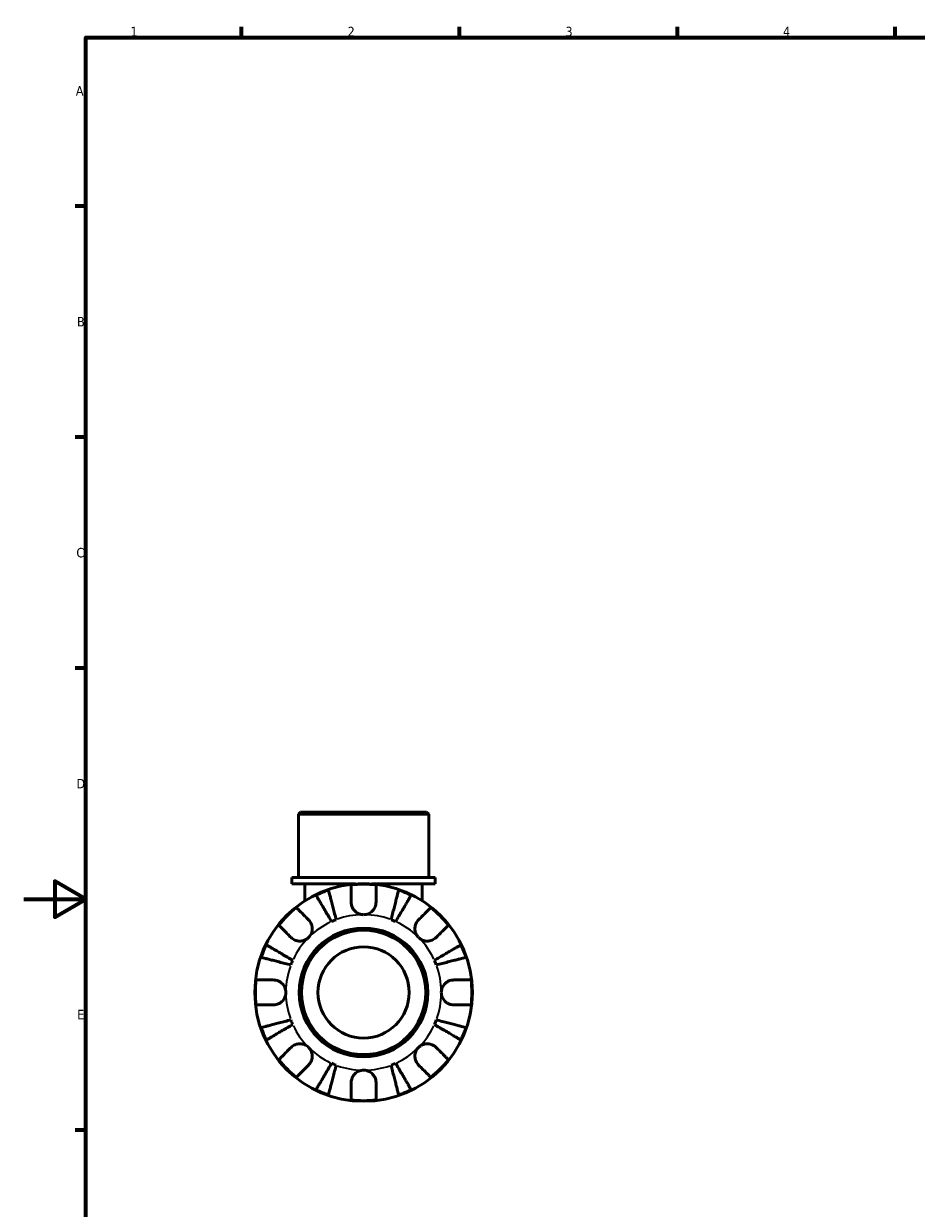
# Model space of a CAD drawing. Header units: millimetres. Extents: x 0 to 902, y -199 to 594.
# Tile 2 of 5: x 0 to 287, y 198 to 578. Entities that reach past the tile are written whole.
import ezdxf

# ---------------------------------------------------------------- set-up
doc = ezdxf.new("R2010")
doc.units = ezdxf.units.MM
for name, color, linetype, lineweight in [('Border (ANSI)', 7, 'Continuous', 70), ('Visible (ANSI)', 7, 'Continuous', 50), ('Visible Narrow (ANSI)', 7, 'Continuous', 35)]:
    doc.layers.add(name, color=color, linetype=linetype, lineweight=lineweight)
doc.styles.add('Note Text (ANSI)', font='tahoma.ttf')

# ---------------------------------------------------------------- blocks, each defined once
blk = doc.blocks.new('Borders Default Border')
at = {"layer": 'Border (ANSI)'}
for p, q in [((70.08, 574), (70.08, 577.45)), ((140.17, 574), (140.17, 577.45)), ((210.25, 574), (210.25, 577.45)), ((280.33, 574), (280.33, 577.45)), ((20, 519.75), (16.55, 519.75)), ((20, 445.5), (16.55, 445.5)), ((20, 371.25), (16.55, 371.25)), ((20, 222.75), (16.55, 222.75))]:
    blk.add_line(p, q, dxfattribs=at)
at = {"layer": 'Border (ANSI)', "flags": 128}
for points in [[(20, 20), (20, 574), (821, 574), (821, 20), (20, 20)], [(0, 297), (20, 297), (10, 302.77), (10, 291.23), (20, 297)]]:
    blk.add_lwpolyline(points, dxfattribs=at)
at = {"layer": 'Border (ANSI)', "color": 230, "true_color": 0xff0080, "char_height": 3.05, "attachment_point": 7, "style": 'Note Text (ANSI)'}
for s, insert in [('1', (34.35, 574.4)), ('2', (104.2, 574.4)), ('3', (174.26, 574.34)), ('4', (244.23, 574.4)), ('A', (16.78, 555.35)), ('B', (17.15, 481.1)), ('C', (16.95, 406.8)), ('D', (16.96, 332.6)), ('E', (17.21, 258.35))]:
    blk.add_mtext(s, dxfattribs=dict(at, insert=insert))

msp = doc.modelspace()

# ---------------------------------------------------------------- linework, layer by layer
at = {"layer": 'Visible (ANSI)'}
for p, q in [((89.076, 324.991), (88.376, 324.291)), ((130.286, 324.291), (88.376, 324.291)), ((88.376, 303.991), (88.376, 324.291)), ((89.076, 324.991), (129.586, 324.991)), ((129.586, 324.991), (130.286, 324.291)), ((130.286, 303.991), (130.286, 324.291)), ((132.381, 303.991), (86.28, 303.991)), ((86.28, 301.891), (86.28, 303.991)), ((106.687, 301.891), (86.28, 301.891)), ((90.471, 301.891), (90.471, 296.476)), ((132.381, 301.891), (111.975, 301.891)), ((128.19, 301.891), (128.19, 296.476)), ((132.381, 301.891), (132.381, 303.991))]:
    msp.add_line(p, q, dxfattribs=at)
for radius in [35, 20.7, 20, 14.668]:
    msp.add_circle((109.331, 266.991), radius, dxfattribs=at)
for radius, start, end in [(34.798, 83.3993, 96.6007), (34.798, 108.92587, 116.07413), (34.798, 63.92587, 71.07413), (34.798, 128.3993, 141.6007), (34.798, 38.3993, 51.6007), (25, 110.66622, 114.33378), (25, 65.66622, 69.33378), (34.798, 153.92587, 161.07413), (34.798, 18.92587, 26.07413), (25, 155.66622, 159.33378), (25, 20.66622, 24.33378), (34.798, 173.3993, 186.6007), (34.798, 353.3993, 6.6007), (34.798, 198.92587, 206.07413), (25, 200.66622, 204.33378), (25, 335.66622, 339.33378), (34.798, 333.92587, 341.07413), (34.798, 218.3993, 231.6007), (25, 245.66622, 249.33378), (25, 290.66622, 294.33378), (34.798, 308.3993, 321.6007), (34.798, 243.92587, 251.07413), (34.798, 263.3993, 276.6007), (34.798, 288.92587, 296.07413)]:
    msp.add_arc((109.331, 266.991), radius, start, end, dxfattribs=at)
for points, knots in [([(105.331, 295.991), (105.331, 296.43), (105.331, 296.874), (105.331, 297.861), (105.331, 298.385), (105.331, 299.262), (105.331, 299.697), (105.331, 300.448), (105.331, 300.763), (105.331, 301.23), (105.331, 301.427), (105.331, 301.559)], [4.90264375, 4.90264375, 4.90264375, 4.90264375, 5.04224508, 5.04224508, 5.22854914, 5.22854914, 5.41380406, 5.41380406, 5.59905898, 5.59905898, 5.77859995, 5.77859995, 5.77859995, 5.77859995]), ([(113.331, 301.559), (113.331, 301.427), (113.331, 301.23), (113.331, 300.763), (113.331, 300.448), (113.331, 299.697), (113.331, 299.262), (113.331, 298.385), (113.331, 297.861), (113.331, 296.874), (113.331, 296.43), (113.331, 295.991)], [0.18972425, 0.18972425, 0.18972425, 0.18972425, 0.36926522, 0.36926522, 0.55452014, 0.55452014, 0.73977506, 0.73977506, 0.92607912, 0.92607912, 1.06568045, 1.06568045, 1.06568045, 1.06568045]), ([(99.029, 289.77), (98.714, 290.306), (98.37, 290.89), (97.695, 292.035), (97.365, 292.596), (96.784, 293.583), (96.478, 294.101), (95.908, 295.069), (95.644, 295.518), (95.2, 296.272), (94.979, 296.646), (94.599, 297.291), (94.44, 297.562), (94.203, 297.964), (94.102, 298.135), (94.036, 298.248)], [4.4593823, 4.4593823, 4.4593823, 4.4593823, 4.6457401, 4.6457401, 4.832098, 4.832098, 5.0177489, 5.0177489, 5.2033998, 5.2033998, 5.388581, 5.388581, 5.5737621, 5.5737621, 5.753847, 5.753847, 5.753847, 5.753847]), ([(98.044, 299.908), (98.077, 299.781), (98.127, 299.59), (98.243, 299.138), (98.322, 298.833), (98.51, 298.108), (98.618, 297.688), (98.837, 296.841), (98.968, 296.336), (99.249, 295.249), (99.4, 294.667), (99.687, 293.557), (99.849, 292.927), (100.182, 291.641), (100.352, 290.984), (100.508, 290.383)], [0.1897184, 0.1897184, 0.1897184, 0.1897184, 0.3698032, 0.3698032, 0.5549844, 0.5549844, 0.7401655, 0.7401655, 0.9258164, 0.9258164, 1.1114673, 1.1114673, 1.2978252, 1.2978252, 1.484183, 1.484183, 1.484183, 1.484183]), ([(118.154, 290.383), (118.309, 290.984), (118.479, 291.641), (118.812, 292.927), (118.975, 293.557), (119.262, 294.667), (119.412, 295.249), (119.693, 296.336), (119.824, 296.841), (120.043, 297.688), (120.152, 298.108), (120.339, 298.833), (120.418, 299.138), (120.535, 299.59), (120.584, 299.781), (120.617, 299.908)], [4.4593823, 4.4593823, 4.4593823, 4.4593823, 4.6457401, 4.6457401, 4.832098, 4.832098, 5.0177489, 5.0177489, 5.2033998, 5.2033998, 5.388581, 5.388581, 5.5737621, 5.5737621, 5.753847, 5.753847, 5.753847, 5.753847]), ([(124.626, 298.248), (124.559, 298.135), (124.459, 297.964), (124.222, 297.562), (124.062, 297.291), (123.682, 296.646), (123.462, 296.272), (123.018, 295.518), (122.753, 295.069), (122.183, 294.101), (121.878, 293.583), (121.296, 292.596), (120.966, 292.035), (120.292, 290.89), (119.947, 290.306), (119.632, 289.77)], [0.1897184, 0.1897184, 0.1897184, 0.1897184, 0.3698032, 0.3698032, 0.5549844, 0.5549844, 0.7401655, 0.7401655, 0.9258164, 0.9258164, 1.1114673, 1.1114673, 1.2978252, 1.2978252, 1.484183, 1.484183, 1.484183, 1.484183]), ([(87.716, 294.262), (87.809, 294.17), (87.949, 294.03), (88.279, 293.7), (88.502, 293.477), (89.032, 292.946), (89.34, 292.639), (89.961, 292.018), (90.331, 291.648), (91.029, 290.95), (91.343, 290.636), (91.653, 290.326)], [0.18972425, 0.18972425, 0.18972425, 0.18972425, 0.36926522, 0.36926522, 0.55452014, 0.55452014, 0.73977506, 0.73977506, 0.92607912, 0.92607912, 1.06568045, 1.06568045, 1.06568045, 1.06568045]), ([(109.331, 291.991), (108.955, 291.991), (108.581, 292.044), (107.811, 292.267), (107.424, 292.449), (106.735, 292.921), (106.436, 293.201), (105.967, 293.798), (105.789, 294.1), (105.567, 294.618), (105.499, 294.822), (105.402, 295.216), (105.37, 295.404), (105.337, 295.725), (105.331, 295.859), (105.331, 295.991)], [0, 0, 0, 0, 0.11274969, 0.11274969, 0.24046199, 0.24046199, 0.3630761, 0.3630761, 0.46982648, 0.46982648, 0.53680834, 0.53680834, 0.59738122, 0.59738122, 0.64072731, 0.64072731, 0.64072731, 0.64072731]), ([(113.331, 295.991), (113.331, 295.793), (113.316, 295.592), (113.257, 295.203), (113.215, 295.015), (113.089, 294.6), (112.998, 294.374), (112.685, 293.77), (112.423, 293.415), (111.747, 292.765), (111.329, 292.491), (110.383, 292.096), (109.86, 291.991), (109.331, 291.991)], [-0.64798358, -0.64798358, -0.64798358, -0.64798358, -0.58129223, -0.58129223, -0.51957432, -0.51957432, -0.44316993, -0.44316993, -0.3085364, -0.3085364, -0.15881239, -0.15881239, 0, 0, 0, 0]), ([(127.008, 290.326), (127.318, 290.636), (127.633, 290.95), (128.33, 291.648), (128.701, 292.018), (129.321, 292.639), (129.629, 292.946), (130.16, 293.477), (130.383, 293.7), (130.713, 294.03), (130.852, 294.17), (130.945, 294.262)], [4.90264375, 4.90264375, 4.90264375, 4.90264375, 5.04224508, 5.04224508, 5.22854914, 5.22854914, 5.41380406, 5.41380406, 5.59905898, 5.59905898, 5.77859995, 5.77859995, 5.77859995, 5.77859995]), ([(91.653, 290.326), (91.741, 290.238), (91.826, 290.145), (92.069, 289.851), (92.215, 289.637), (92.472, 289.162), (92.58, 288.903), (92.774, 288.247), (92.83, 287.846), (92.817, 286.938), (92.715, 286.442), (92.323, 285.487), (92.027, 285.043), (91.653, 284.669)], [-0.64434498, -0.64434498, -0.64434498, -0.64434498, -0.60308586, -0.60308586, -0.52007987, -0.52007987, -0.43273909, -0.43273909, -0.31000661, -0.31000661, -0.15868997, -0.15868997, 0, 0, 0, 0]), ([(127.008, 284.669), (126.799, 284.878), (126.613, 285.11), (126.286, 285.628), (126.15, 285.915), (125.909, 286.626), (125.838, 287.056), (125.836, 287.898), (125.898, 288.301), (126.1, 288.952), (126.21, 289.207), (126.472, 289.676), (126.621, 289.89), (126.858, 290.169), (126.932, 290.249), (127.008, 290.326)], [0, 0, 0, 0, 0.08884908, 0.08884908, 0.18379648, 0.18379648, 0.31419699, 0.31419699, 0.43784665, 0.43784665, 0.52411276, 0.52411276, 0.60765264, 0.60765264, 0.6434969, 0.6434969, 0.6434969, 0.6434969]), ([(85.996, 284.669), (85.686, 284.979), (85.372, 285.293), (84.674, 285.991), (84.304, 286.361), (83.683, 286.982), (83.376, 287.29), (82.845, 287.82), (82.622, 288.043), (82.292, 288.373), (82.152, 288.513), (82.06, 288.606)], [4.90264375, 4.90264375, 4.90264375, 4.90264375, 5.04224508, 5.04224508, 5.22854914, 5.22854914, 5.41380406, 5.41380406, 5.59905898, 5.59905898, 5.77859995, 5.77859995, 5.77859995, 5.77859995]), ([(136.602, 288.606), (136.509, 288.513), (136.369, 288.373), (136.039, 288.043), (135.816, 287.82), (135.286, 287.29), (134.978, 286.982), (134.358, 286.361), (133.987, 285.991), (133.29, 285.293), (132.975, 284.979), (132.665, 284.669)], [0.18972425, 0.18972425, 0.18972425, 0.18972425, 0.36926522, 0.36926522, 0.55452014, 0.55452014, 0.73977506, 0.73977506, 0.92607912, 0.92607912, 1.06568045, 1.06568045, 1.06568045, 1.06568045]), ([(78.074, 282.286), (78.187, 282.22), (78.358, 282.119), (78.76, 281.882), (79.031, 281.723), (79.676, 281.343), (80.05, 281.122), (80.804, 280.678), (81.253, 280.414), (82.221, 279.844), (82.739, 279.538), (83.726, 278.957), (84.287, 278.627), (85.432, 277.952), (86.016, 277.608), (86.552, 277.293)], [0.1897184, 0.1897184, 0.1897184, 0.1897184, 0.3698032, 0.3698032, 0.5549844, 0.5549844, 0.7401655, 0.7401655, 0.9258164, 0.9258164, 1.1114673, 1.1114673, 1.2978252, 1.2978252, 1.484183, 1.484183, 1.484183, 1.484183]), ([(91.653, 284.669), (91.444, 284.46), (91.212, 284.274), (90.694, 283.947), (90.407, 283.81), (89.696, 283.569), (89.266, 283.498), (88.424, 283.496), (88.021, 283.558), (87.37, 283.761), (87.115, 283.871), (86.646, 284.133), (86.432, 284.282), (86.153, 284.519), (86.073, 284.593), (85.996, 284.669)], [0, 0, 0, 0, 0.08884908, 0.08884908, 0.18379648, 0.18379648, 0.31419699, 0.31419699, 0.43784665, 0.43784665, 0.52411276, 0.52411276, 0.60765264, 0.60765264, 0.6434969, 0.6434969, 0.6434969, 0.6434969]), ([(132.665, 284.669), (132.577, 284.581), (132.484, 284.496), (132.19, 284.253), (131.976, 284.107), (131.501, 283.85), (131.242, 283.742), (130.587, 283.548), (130.186, 283.492), (129.278, 283.505), (128.781, 283.607), (127.827, 283.999), (127.382, 284.295), (127.008, 284.669)], [-0.64434498, -0.64434498, -0.64434498, -0.64434498, -0.60308586, -0.60308586, -0.52007987, -0.52007987, -0.43273909, -0.43273909, -0.31000661, -0.31000661, -0.15868997, -0.15868997, 0, 0, 0, 0]), ([(132.11, 277.293), (132.645, 277.608), (133.23, 277.952), (134.375, 278.627), (134.935, 278.957), (135.922, 279.538), (136.441, 279.844), (137.408, 280.414), (137.858, 280.678), (138.611, 281.122), (138.985, 281.343), (139.631, 281.723), (139.902, 281.882), (140.304, 282.119), (140.474, 282.22), (140.587, 282.286)], [4.4593823, 4.4593823, 4.4593823, 4.4593823, 4.6457401, 4.6457401, 4.832098, 4.832098, 5.0177489, 5.0177489, 5.2033998, 5.2033998, 5.388581, 5.388581, 5.5737621, 5.5737621, 5.753847, 5.753847, 5.753847, 5.753847]), ([(85.939, 275.814), (85.338, 275.97), (84.681, 276.14), (83.395, 276.473), (82.765, 276.635), (81.655, 276.922), (81.073, 277.073), (79.986, 277.354), (79.481, 277.485), (78.634, 277.704), (78.214, 277.812), (77.489, 278), (77.184, 278.079), (76.732, 278.195), (76.541, 278.245), (76.414, 278.278)], [4.4593823, 4.4593823, 4.4593823, 4.4593823, 4.6457401, 4.6457401, 4.832098, 4.832098, 5.0177489, 5.0177489, 5.2033998, 5.2033998, 5.388581, 5.388581, 5.5737621, 5.5737621, 5.753847, 5.753847, 5.753847, 5.753847]), ([(142.247, 278.278), (142.12, 278.245), (141.929, 278.195), (141.477, 278.079), (141.173, 278), (140.448, 277.812), (140.027, 277.704), (139.18, 277.485), (138.675, 277.354), (137.588, 277.073), (137.006, 276.922), (135.897, 276.635), (135.267, 276.473), (133.98, 276.14), (133.323, 275.97), (132.722, 275.814)], [0.1897184, 0.1897184, 0.1897184, 0.1897184, 0.3698032, 0.3698032, 0.5549844, 0.5549844, 0.7401655, 0.7401655, 0.9258164, 0.9258164, 1.1114673, 1.1114673, 1.2978252, 1.2978252, 1.484183, 1.484183, 1.484183, 1.484183]), ([(74.763, 270.991), (74.895, 270.991), (75.092, 270.991), (75.559, 270.991), (75.874, 270.991), (76.625, 270.991), (77.06, 270.991), (77.937, 270.991), (78.461, 270.991), (79.448, 270.991), (79.892, 270.991), (80.331, 270.991)], [0.18972425, 0.18972425, 0.18972425, 0.18972425, 0.36926522, 0.36926522, 0.55452014, 0.55452014, 0.73977506, 0.73977506, 0.92607912, 0.92607912, 1.06568045, 1.06568045, 1.06568045, 1.06568045]), ([(80.331, 270.991), (80.477, 270.991), (80.625, 270.983), (81.011, 270.94), (81.248, 270.892), (81.739, 270.745), (81.99, 270.641), (82.588, 270.318), (82.916, 270.071), (83.551, 269.416), (83.83, 268.994), (84.226, 268.043), (84.331, 267.519), (84.331, 266.991)], [-0.64008532, -0.64008532, -0.64008532, -0.64008532, -0.59222185, -0.59222185, -0.51595037, -0.51595037, -0.43235608, -0.43235608, -0.30863031, -0.30863031, -0.15844955, -0.15844955, 0, 0, 0, 0]), ([(134.331, 266.991), (134.331, 267.329), (134.373, 267.665), (134.551, 268.351), (134.693, 268.694), (135.14, 269.459), (135.485, 269.848), (136.16, 270.369), (136.453, 270.539), (136.992, 270.769), (137.229, 270.845), (137.716, 270.952), (137.964, 270.982), (138.249, 270.991), (138.29, 270.991), (138.331, 270.991)], [-2.77804136, -2.77804136, -2.77804136, -2.77804136, -2.67672151, -2.67672151, -2.56558131, -2.56558131, -2.40960112, -2.40960112, -2.30519389, -2.30519389, -2.22617552, -2.22617552, -2.14450488, -2.14450488, -2.1308178, -2.1308178, -2.1308178, -2.1308178]), ([(138.331, 270.991), (138.769, 270.991), (139.214, 270.991), (140.2, 270.991), (140.724, 270.991), (141.602, 270.991), (142.037, 270.991), (142.787, 270.991), (143.103, 270.991), (143.569, 270.991), (143.767, 270.991), (143.898, 270.991)], [4.90264375, 4.90264375, 4.90264375, 4.90264375, 5.04224508, 5.04224508, 5.22854914, 5.22854914, 5.41380406, 5.41380406, 5.59905898, 5.59905898, 5.77859995, 5.77859995, 5.77859995, 5.77859995]), ([(84.331, 266.991), (84.331, 266.654), (84.288, 266.317), (84.111, 265.632), (83.969, 265.288), (83.521, 264.523), (83.177, 264.135), (82.501, 263.614), (82.208, 263.444), (81.669, 263.213), (81.432, 263.138), (80.945, 263.031), (80.698, 263.001), (80.412, 262.992), (80.371, 262.991), (80.331, 262.991)], [-2.77804136, -2.77804136, -2.77804136, -2.77804136, -2.67672151, -2.67672151, -2.56558131, -2.56558131, -2.40960112, -2.40960112, -2.30519389, -2.30519389, -2.22617552, -2.22617552, -2.14450488, -2.14450488, -2.1308178, -2.1308178, -2.1308178, -2.1308178]), ([(138.331, 262.991), (138.184, 262.991), (138.036, 262.999), (137.651, 263.042), (137.414, 263.09), (136.923, 263.238), (136.672, 263.341), (136.073, 263.664), (135.745, 263.912), (135.11, 264.567), (134.832, 264.989), (134.435, 265.94), (134.331, 266.463), (134.331, 266.991)], [-0.64008532, -0.64008532, -0.64008532, -0.64008532, -0.59222185, -0.59222185, -0.51595037, -0.51595037, -0.43235608, -0.43235608, -0.30863031, -0.30863031, -0.15844955, -0.15844955, 0, 0, 0, 0]), ([(80.331, 262.991), (79.892, 262.991), (79.448, 262.991), (78.461, 262.991), (77.937, 262.991), (77.06, 262.991), (76.625, 262.991), (75.874, 262.991), (75.559, 262.991), (75.092, 262.991), (74.895, 262.991), (74.763, 262.991)], [4.90264375, 4.90264375, 4.90264375, 4.90264375, 5.04224508, 5.04224508, 5.22854914, 5.22854914, 5.41380406, 5.41380406, 5.59905898, 5.59905898, 5.77859995, 5.77859995, 5.77859995, 5.77859995]), ([(143.898, 262.991), (143.767, 262.991), (143.569, 262.991), (143.103, 262.991), (142.787, 262.991), (142.037, 262.991), (141.602, 262.991), (140.724, 262.991), (140.2, 262.991), (139.214, 262.991), (138.769, 262.991), (138.331, 262.991)], [0.18972425, 0.18972425, 0.18972425, 0.18972425, 0.36926522, 0.36926522, 0.55452014, 0.55452014, 0.73977506, 0.73977506, 0.92607912, 0.92607912, 1.06568045, 1.06568045, 1.06568045, 1.06568045]), ([(76.414, 255.705), (76.541, 255.738), (76.732, 255.787), (77.184, 255.904), (77.489, 255.983), (78.214, 256.17), (78.634, 256.279), (79.481, 256.498), (79.986, 256.629), (81.073, 256.91), (81.655, 257.06), (82.765, 257.347), (83.395, 257.51), (84.681, 257.843), (85.338, 258.013), (85.939, 258.168)], [0.1897184, 0.1897184, 0.1897184, 0.1897184, 0.3698032, 0.3698032, 0.5549844, 0.5549844, 0.7401655, 0.7401655, 0.9258164, 0.9258164, 1.1114673, 1.1114673, 1.2978252, 1.2978252, 1.484183, 1.484183, 1.484183, 1.484183]), ([(86.552, 256.69), (86.016, 256.375), (85.432, 256.03), (84.287, 255.356), (83.726, 255.026), (82.739, 254.444), (82.221, 254.139), (81.253, 253.569), (80.804, 253.304), (80.05, 252.86), (79.676, 252.64), (79.031, 252.26), (78.76, 252.1), (78.358, 251.863), (78.187, 251.763), (78.074, 251.696)], [4.4593823, 4.4593823, 4.4593823, 4.4593823, 4.6457401, 4.6457401, 4.832098, 4.832098, 5.0177489, 5.0177489, 5.2033998, 5.2033998, 5.388581, 5.388581, 5.5737621, 5.5737621, 5.753847, 5.753847, 5.753847, 5.753847]), ([(140.587, 251.696), (140.474, 251.763), (140.304, 251.863), (139.902, 252.1), (139.631, 252.26), (138.985, 252.64), (138.611, 252.86), (137.858, 253.304), (137.408, 253.569), (136.441, 254.139), (135.922, 254.444), (134.935, 255.026), (134.375, 255.356), (133.23, 256.03), (132.645, 256.375), (132.11, 256.69)], [0.1897184, 0.1897184, 0.1897184, 0.1897184, 0.3698032, 0.3698032, 0.5549844, 0.5549844, 0.7401655, 0.7401655, 0.9258164, 0.9258164, 1.1114673, 1.1114673, 1.2978252, 1.2978252, 1.484183, 1.484183, 1.484183, 1.484183]), ([(132.722, 258.168), (133.323, 258.013), (133.98, 257.843), (135.267, 257.51), (135.897, 257.347), (137.006, 257.06), (137.588, 256.91), (138.675, 256.629), (139.18, 256.498), (140.027, 256.279), (140.448, 256.17), (141.173, 255.983), (141.477, 255.904), (141.929, 255.787), (142.12, 255.738), (142.247, 255.705)], [4.4593823, 4.4593823, 4.4593823, 4.4593823, 4.6457401, 4.6457401, 4.832098, 4.832098, 5.0177489, 5.0177489, 5.2033998, 5.2033998, 5.388581, 5.388581, 5.5737621, 5.5737621, 5.753847, 5.753847, 5.753847, 5.753847]), ([(82.06, 245.377), (82.152, 245.47), (82.292, 245.609), (82.622, 245.939), (82.845, 246.162), (83.376, 246.693), (83.683, 247.001), (84.304, 247.621), (84.674, 247.992), (85.372, 248.689), (85.686, 249.004), (85.996, 249.314)], [0.18972425, 0.18972425, 0.18972425, 0.18972425, 0.36926522, 0.36926522, 0.55452014, 0.55452014, 0.73977506, 0.73977506, 0.92607912, 0.92607912, 1.06568045, 1.06568045, 1.06568045, 1.06568045]), ([(85.996, 249.314), (86.084, 249.402), (86.177, 249.486), (86.471, 249.729), (86.685, 249.875), (87.16, 250.133), (87.419, 250.241), (88.075, 250.435), (88.476, 250.491), (89.384, 250.478), (89.88, 250.376), (90.835, 249.984), (91.279, 249.688), (91.653, 249.314)], [-0.64434498, -0.64434498, -0.64434498, -0.64434498, -0.60308586, -0.60308586, -0.52007987, -0.52007987, -0.43273909, -0.43273909, -0.31000661, -0.31000661, -0.15868997, -0.15868997, 0, 0, 0, 0]), ([(91.653, 249.314), (91.862, 249.104), (92.048, 248.872), (92.375, 248.354), (92.512, 248.068), (92.753, 247.357), (92.824, 246.927), (92.826, 246.085), (92.764, 245.682), (92.561, 245.03), (92.451, 244.776), (92.189, 244.306), (92.04, 244.092), (91.803, 243.813), (91.729, 243.733), (91.653, 243.657)], [0, 0, 0, 0, 0.08884908, 0.08884908, 0.18379648, 0.18379648, 0.31419699, 0.31419699, 0.43784665, 0.43784665, 0.52411276, 0.52411276, 0.60765264, 0.60765264, 0.6434969, 0.6434969, 0.6434969, 0.6434969]), ([(127.008, 243.657), (126.92, 243.745), (126.836, 243.838), (126.593, 244.132), (126.447, 244.346), (126.189, 244.821), (126.081, 245.08), (125.887, 245.735), (125.831, 246.136), (125.844, 247.044), (125.946, 247.541), (126.338, 248.495), (126.634, 248.94), (127.008, 249.314)], [-0.64434498, -0.64434498, -0.64434498, -0.64434498, -0.60308586, -0.60308586, -0.52007987, -0.52007987, -0.43273909, -0.43273909, -0.31000661, -0.31000661, -0.15868997, -0.15868997, 0, 0, 0, 0]), ([(127.008, 249.314), (127.218, 249.523), (127.45, 249.709), (127.968, 250.036), (128.254, 250.172), (128.965, 250.413), (129.395, 250.484), (130.237, 250.486), (130.64, 250.424), (131.292, 250.222), (131.546, 250.112), (132.016, 249.85), (132.23, 249.701), (132.509, 249.464), (132.589, 249.39), (132.665, 249.314)], [0, 0, 0, 0, 0.08884908, 0.08884908, 0.18379648, 0.18379648, 0.31419699, 0.31419699, 0.43784665, 0.43784665, 0.52411276, 0.52411276, 0.60765264, 0.60765264, 0.6434969, 0.6434969, 0.6434969, 0.6434969]), ([(132.665, 249.314), (132.975, 249.004), (133.29, 248.689), (133.987, 247.992), (134.358, 247.621), (134.978, 247.001), (135.286, 246.693), (135.816, 246.162), (136.039, 245.939), (136.369, 245.609), (136.509, 245.47), (136.602, 245.377)], [4.90264375, 4.90264375, 4.90264375, 4.90264375, 5.04224508, 5.04224508, 5.22854914, 5.22854914, 5.41380406, 5.41380406, 5.59905898, 5.59905898, 5.77859995, 5.77859995, 5.77859995, 5.77859995]), ([(94.036, 235.735), (94.102, 235.848), (94.203, 236.018), (94.44, 236.42), (94.599, 236.691), (94.979, 237.337), (95.2, 237.711), (95.644, 238.464), (95.908, 238.914), (96.478, 239.881), (96.784, 240.4), (97.365, 241.387), (97.695, 241.947), (98.37, 243.092), (98.714, 243.677), (99.029, 244.212)], [0.1897184, 0.1897184, 0.1897184, 0.1897184, 0.3698032, 0.3698032, 0.5549844, 0.5549844, 0.7401655, 0.7401655, 0.9258164, 0.9258164, 1.1114673, 1.1114673, 1.2978252, 1.2978252, 1.484183, 1.484183, 1.484183, 1.484183]), ([(119.632, 244.212), (119.947, 243.677), (120.292, 243.092), (120.966, 241.947), (121.296, 241.387), (121.878, 240.4), (122.183, 239.881), (122.753, 238.914), (123.018, 238.464), (123.462, 237.711), (123.682, 237.337), (124.062, 236.691), (124.222, 236.42), (124.459, 236.018), (124.559, 235.848), (124.626, 235.735)], [4.4593823, 4.4593823, 4.4593823, 4.4593823, 4.6457401, 4.6457401, 4.832098, 4.832098, 5.0177489, 5.0177489, 5.2033998, 5.2033998, 5.388581, 5.388581, 5.5737621, 5.5737621, 5.753847, 5.753847, 5.753847, 5.753847]), ([(91.653, 243.657), (91.343, 243.347), (91.029, 243.032), (90.331, 242.335), (89.961, 241.964), (89.34, 241.344), (89.032, 241.036), (88.502, 240.506), (88.279, 240.283), (87.949, 239.953), (87.809, 239.813), (87.716, 239.72)], [4.90264375, 4.90264375, 4.90264375, 4.90264375, 5.04224508, 5.04224508, 5.22854914, 5.22854914, 5.41380406, 5.41380406, 5.59905898, 5.59905898, 5.77859995, 5.77859995, 5.77859995, 5.77859995]), ([(100.508, 243.6), (100.352, 242.999), (100.182, 242.342), (99.849, 241.055), (99.687, 240.425), (99.4, 239.316), (99.249, 238.734), (98.968, 237.647), (98.837, 237.142), (98.618, 236.295), (98.51, 235.874), (98.322, 235.149), (98.243, 234.845), (98.127, 234.393), (98.077, 234.202), (98.044, 234.075)], [4.4593823, 4.4593823, 4.4593823, 4.4593823, 4.6457401, 4.6457401, 4.832098, 4.832098, 5.0177489, 5.0177489, 5.2033998, 5.2033998, 5.388581, 5.388581, 5.5737621, 5.5737621, 5.753847, 5.753847, 5.753847, 5.753847]), ([(105.331, 237.991), (105.331, 238.138), (105.339, 238.286), (105.382, 238.671), (105.43, 238.908), (105.577, 239.399), (105.681, 239.65), (106.004, 240.249), (106.251, 240.577), (106.906, 241.212), (107.328, 241.49), (108.279, 241.887), (108.803, 241.991), (109.331, 241.991)], [-0.64008532, -0.64008532, -0.64008532, -0.64008532, -0.59222185, -0.59222185, -0.51595037, -0.51595037, -0.43235608, -0.43235608, -0.30863031, -0.30863031, -0.15844955, -0.15844955, 0, 0, 0, 0]), ([(109.331, 241.991), (109.668, 241.991), (110.005, 241.949), (110.69, 241.771), (111.034, 241.629), (111.799, 241.182), (112.187, 240.837), (112.708, 240.162), (112.878, 239.869), (113.109, 239.33), (113.184, 239.093), (113.291, 238.606), (113.321, 238.358), (113.33, 238.073), (113.331, 238.032), (113.331, 237.991)], [-2.77804136, -2.77804136, -2.77804136, -2.77804136, -2.67672151, -2.67672151, -2.56558131, -2.56558131, -2.40960112, -2.40960112, -2.30519389, -2.30519389, -2.22617552, -2.22617552, -2.14450488, -2.14450488, -2.1308178, -2.1308178, -2.1308178, -2.1308178]), ([(120.617, 234.075), (120.584, 234.202), (120.535, 234.393), (120.418, 234.845), (120.339, 235.149), (120.152, 235.874), (120.043, 236.295), (119.824, 237.142), (119.693, 237.647), (119.412, 238.734), (119.262, 239.316), (118.975, 240.425), (118.812, 241.055), (118.479, 242.342), (118.309, 242.999), (118.154, 243.6)], [0.1897184, 0.1897184, 0.1897184, 0.1897184, 0.3698032, 0.3698032, 0.5549844, 0.5549844, 0.7401655, 0.7401655, 0.9258164, 0.9258164, 1.1114673, 1.1114673, 1.2978252, 1.2978252, 1.484183, 1.484183, 1.484183, 1.484183]), ([(130.945, 239.72), (130.852, 239.813), (130.713, 239.953), (130.383, 240.283), (130.16, 240.506), (129.629, 241.036), (129.321, 241.344), (128.701, 241.964), (128.33, 242.335), (127.633, 243.032), (127.318, 243.347), (127.008, 243.657)], [0.18972425, 0.18972425, 0.18972425, 0.18972425, 0.36926522, 0.36926522, 0.55452014, 0.55452014, 0.73977506, 0.73977506, 0.92607912, 0.92607912, 1.06568045, 1.06568045, 1.06568045, 1.06568045]), ([(105.331, 232.424), (105.331, 232.555), (105.331, 232.753), (105.331, 233.219), (105.331, 233.535), (105.331, 234.285), (105.331, 234.72), (105.331, 235.598), (105.331, 236.122), (105.331, 237.108), (105.331, 237.553), (105.331, 237.991)], [0.18972425, 0.18972425, 0.18972425, 0.18972425, 0.36926522, 0.36926522, 0.55452014, 0.55452014, 0.73977506, 0.73977506, 0.92607912, 0.92607912, 1.06568045, 1.06568045, 1.06568045, 1.06568045]), ([(113.331, 237.991), (113.331, 237.553), (113.331, 237.108), (113.331, 236.122), (113.331, 235.598), (113.331, 234.72), (113.331, 234.285), (113.331, 233.535), (113.331, 233.219), (113.331, 232.753), (113.331, 232.555), (113.331, 232.424)], [4.90264375, 4.90264375, 4.90264375, 4.90264375, 5.04224508, 5.04224508, 5.22854914, 5.22854914, 5.41380406, 5.41380406, 5.59905898, 5.59905898, 5.77859995, 5.77859995, 5.77859995, 5.77859995])]:
    msp.add_open_spline(points, degree=3, knots=knots, dxfattribs=at)
at = {"layer": 'Visible Narrow (ANSI)'}
for start, end in [(115.36709, 133.96669), (91.03331, 109.63291), (70.36709, 88.96669), (46.03331, 64.63291), (136.03331, 154.63291), (25.36709, 43.96669), (160.36709, 178.96669), (1.03331, 19.63291), (181.03331, 199.63291), (340.36709, 358.96669), (205.36709, 223.96669), (316.03331, 334.63291), (226.03331, 244.63291), (295.36709, 313.96669), (250.36709, 268.96669), (271.03331, 289.63291)]:
    msp.add_arc((109.331, 266.991), 25, start, end, dxfattribs=at)

# ---------------------------------------------------------------- block references
msp.add_blockref('Borders Default Border', (0, 0))

doc.saveas('drawing.dxf')
